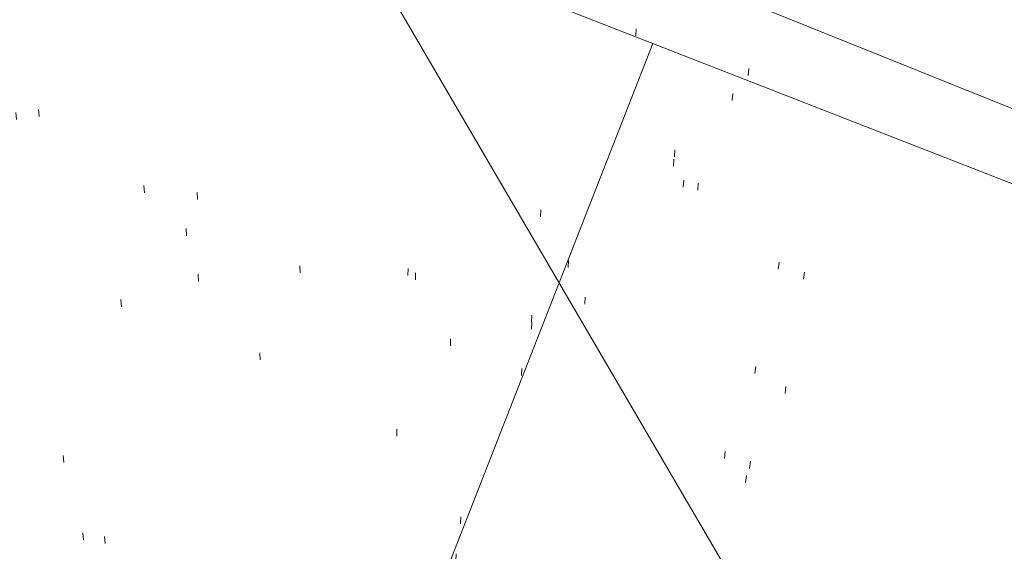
# Model space of a CAD drawing. Extents: x 413123 to 1465301, y 377724 to 504150.
# Tile 64 of 256: x 1463254.97 to 1463268.89, y 433248.48 to 433256. Entities that reach past the tile are written whole.
import ezdxf

# ---------------------------------------------------------------- set-up
doc = ezdxf.new("R2010")
doc.units = 0
doc.header["$MEASUREMENT"] = 0
for name, pattern in [('DGN Style 1', [8.732639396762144, 0.01453018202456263, -8.71810921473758]), ('DGN Style 3', [20.34225483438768, 14.53018202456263, -5.812072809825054]), ('DGN Style 5', [10.171127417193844, 4.35905460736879, -5.812072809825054]), ('gasex', [0]), ('ohcombex', [0])]:
    doc.linetypes.add(name, pattern=pattern)
for name, color, linetype, lineweight in [('DR_X_Storm_Sewer', 151, 'DGN Style 5', 0), ('PV_X_Curb', 120, 'DGN Style 1', 0), ('PV_X_EOP', 7, 'DGN Style 3', 0), ('UT_X_Gas', 40, 'gasex', 0), ('UT_X_Overhead_Combined', 30, 'ohcombex', 0)]:
    doc.layers.add(name, color=color, linetype=linetype, lineweight=lineweight)
doc.layers.add('SV_Observation (Construction)', color=97, linetype='DGN Style 1', lineweight=0, transparency=0.9)

msp = doc.modelspace()

# ---------------------------------------------------------------- linework, layer by layer
at = {"layer": 'DR_X_Storm_Sewer', "ltscale": 2}
msp.add_line((1463382.422141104, 433209.0122019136, 571.8282416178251), (1463142.909427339, 433305.5797169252, 571.8282416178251), dxfattribs=at)
at = {"layer": 'DR_X_Storm_Sewer'}
msp.add_line((1463257.43773802, 433261.03193760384, 571.4172771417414), (1463253.7296600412, 433250.74409404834, 571.4172771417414), dxfattribs=at)
at = {"layer": 'PV_X_Curb'}
for points, knots in [([(1463034.114341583, 433358.5354235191, 570.967442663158), (1463034.382762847, 433357.8525596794, 570.9829174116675), (1463034.902669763, 433356.6746703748, 570.9791408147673), (1463036.322057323, 433354.5205973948, 570.6849760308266), (1463037.748960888, 433352.2020754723, 570.6878951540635), (1463040.018756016, 433349.1857511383, 570.9427811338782), (1463042.639031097, 433346.7780487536, 570.7955674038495), (1463044.970687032, 433345.5933757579, 570.8824061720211), (1463045.921303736, 433345.2188641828, 570.878208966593), (1463051.106075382, 433343.1762354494, 570.8553169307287), (1463056.290847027, 433341.1336067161, 570.8324248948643), (1463061.475618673, 433339.0909779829, 570.809532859), (1463062.018547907, 433338.9041474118, 570.7725412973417), (1463062.561477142, 433338.7173168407, 570.7355497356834), (1463063.104406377, 433338.5304862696, 570.6985581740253), (1463069.657625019, 433335.9461940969, 570.7210719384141), (1463076.21084366, 433333.3619019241, 570.7435857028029), (1463082.764062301, 433330.7776097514, 570.7660994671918), (1463087.246478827, 433329.0023655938, 570.8028168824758), (1463091.728895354, 433327.2271214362, 570.8395342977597), (1463096.211311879, 433325.4518772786, 570.8762517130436), (1463096.878442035, 433325.1897515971, 570.9638925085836), (1463097.545572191, 433324.9276259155, 571.0515333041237), (1463098.212702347, 433324.6655002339, 571.1391740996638), (1463104.831686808, 433322.094946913, 571.1640382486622), (1463111.45067127, 433319.524393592, 571.1889023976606), (1463118.069655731, 433316.953840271, 571.2137665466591), (1463125.957183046, 433313.9138789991, 571.1851535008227), (1463133.844710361, 433310.8739177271, 571.1565404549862), (1463141.732237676, 433307.8339564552, 571.1279274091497), (1463145.767175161, 433306.241790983, 571.1313455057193), (1463149.802112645, 433304.6496255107, 571.134763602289), (1463153.83705013, 433303.0574600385, 571.1381816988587), (1463154.355066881, 433302.8054079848, 571.0924572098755), (1463154.873083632, 433302.5533559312, 571.0467327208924), (1463155.391100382, 433302.3013038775, 571.0010082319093), (1463159.740180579, 433300.5574304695, 571.007755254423), (1463164.089260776, 433298.8135570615, 571.0145022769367), (1463168.438340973, 433297.0696836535, 571.0212492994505), (1463173.76020955, 433294.9893866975, 571.0517121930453), (1463179.082078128, 433292.9090897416, 571.0821750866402), (1463184.403946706, 433290.8287927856, 571.1126379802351), (1463184.927832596, 433290.6024130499, 571.183469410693), (1463185.451718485, 433290.3760333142, 571.254300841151), (1463185.975604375, 433290.1496535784, 571.3251322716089), (1463193.283059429, 433287.4009373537, 571.3274320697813), (1463200.590514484, 433284.6522211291, 571.3297318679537), (1463207.897969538, 433281.9035049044, 571.3320316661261), (1463214.611583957, 433279.3049910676, 571.3660593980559), (1463221.325198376, 433276.7064772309, 571.4000871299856), (1463228.038812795, 433274.1079633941, 571.4341148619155), (1463234.876881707, 433271.4003319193, 571.5030017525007), (1463241.714950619, 433268.6927004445, 571.5718886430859), (1463248.553019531, 433265.9850689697, 571.6407755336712), (1463252.53367608, 433264.4224603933, 571.6987979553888), (1463256.514332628, 433262.8598518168, 571.7568203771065), (1463260.494989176, 433261.2972432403, 571.8148427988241), (1463261.18962272, 433261.0748617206, 571.7422662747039), (1463261.884256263, 433260.8524802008, 571.6696897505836), (1463262.578889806, 433260.6300986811, 571.5971132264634), (1463267.974277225, 433258.4984942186, 571.5913249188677), (1463273.369664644, 433256.3668897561, 571.5855366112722), (1463278.765052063, 433254.2352852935, 571.5797483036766), (1463284.039124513, 433252.1341649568, 571.626583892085), (1463289.313196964, 433250.0330446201, 571.6734194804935), (1463294.587269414, 433247.9319242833, 571.7202550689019), (1463295.147837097, 433247.7325865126, 571.8045569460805), (1463295.70840478, 433247.533248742, 571.8888588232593), (1463296.268972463, 433247.3339109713, 571.9731607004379), (1463303.262539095, 433244.6091737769, 572.0038664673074), (1463310.256105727, 433241.8844365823, 572.034572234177), (1463317.249672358, 433239.1596993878, 572.0652780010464), (1463324.8255847, 433236.206749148, 572.1003223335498), (1463332.401497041, 433233.2537989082, 572.1353666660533), (1463339.977409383, 433230.3008486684, 572.1704109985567), (1463346.624217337, 433227.6724527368, 572.1699621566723), (1463353.271025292, 433225.044056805, 572.1695133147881), (1463359.917833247, 433222.4156608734, 572.1690644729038), (1463363.666535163, 433220.9685334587, 572.1740861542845), (1463367.415237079, 433219.521406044, 572.1791078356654), (1463371.163938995, 433218.0742786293, 572.1841295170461), (1463371.754596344, 433217.8301906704, 572.1047293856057), (1463372.345253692, 433217.5861027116, 572.0253292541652), (1463372.935911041, 433217.3420147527, 571.9459291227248), (1463380.338603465, 433214.4611246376, 571.9041823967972), (1463387.741295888, 433211.5802345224, 571.8624356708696), (1463395.143988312, 433208.6993444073, 571.8206889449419), (1463403.121855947, 433205.5721027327, 571.8539167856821), (1463411.099723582, 433202.4448610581, 571.8871446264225), (1463419.077591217, 433199.3176193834, 571.9203724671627), (1463419.407565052, 433199.1647159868, 571.9396248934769), (1463419.737538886, 433199.0118125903, 571.9588773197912), (1463420.067512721, 433198.8589091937, 571.9781297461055)], [0, 0, 0, 0, 0.004163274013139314, 0.007301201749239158, 0.0146979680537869, 0.01957460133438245, 0.02877745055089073, 0.03448275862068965, 0.03448275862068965, 0.03448275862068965, 0.06896551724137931, 0.06896551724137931, 0.06896551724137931, 0.1034482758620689, 0.1034482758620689, 0.1034482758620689, 0.1379310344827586, 0.1379310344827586, 0.1379310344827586, 0.1724137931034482, 0.1724137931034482, 0.1724137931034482, 0.2068965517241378, 0.2068965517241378, 0.2068965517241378, 0.2413793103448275, 0.2413793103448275, 0.2413793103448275, 0.2758620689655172, 0.2758620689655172, 0.2758620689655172, 0.3103448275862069, 0.3103448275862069, 0.3103448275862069, 0.3448275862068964, 0.3448275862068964, 0.3448275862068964, 0.3793103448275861, 0.3793103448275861, 0.3793103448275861, 0.4137931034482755, 0.4137931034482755, 0.4137931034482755, 0.4482758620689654, 0.4482758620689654, 0.4482758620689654, 0.4827586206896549, 0.4827586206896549, 0.4827586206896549, 0.5172413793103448, 0.5172413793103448, 0.5172413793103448, 0.5517241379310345, 0.5517241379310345, 0.5517241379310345, 0.5862068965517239, 0.5862068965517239, 0.5862068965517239, 0.6206896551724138, 0.6206896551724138, 0.6206896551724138, 0.6551724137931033, 0.6551724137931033, 0.6551724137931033, 0.6896551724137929, 0.6896551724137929, 0.6896551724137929, 0.7241379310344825, 0.7241379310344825, 0.7241379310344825, 0.7586206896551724, 0.7586206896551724, 0.7586206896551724, 0.7931034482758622, 0.7931034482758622, 0.7931034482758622, 0.8275862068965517, 0.8275862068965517, 0.8275862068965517, 0.8620689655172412, 0.8620689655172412, 0.8620689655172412, 0.8965517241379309, 0.8965517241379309, 0.8965517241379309, 0.9310344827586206, 0.9310344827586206, 0.9310344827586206, 0.9655172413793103, 0.9655172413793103, 0.9655172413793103, 1, 1, 1, 1]), ([(1463694.730807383, 433042.1012902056, 573.2000085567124), (1463688.122071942, 433044.6665198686, 573.2117681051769), (1463681.5133365, 433047.2317495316, 573.2235276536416), (1463674.904601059, 433049.7969791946, 573.2352872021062), (1463669.906627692, 433051.7384291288, 573.2422034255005), (1463664.908654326, 433053.679879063, 573.249119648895), (1463659.910680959, 433055.6213289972, 573.2560358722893), (1463659.31440991, 433055.8530469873, 573.3282538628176), (1463658.718138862, 433056.0847649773, 573.400471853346), (1463658.121867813, 433056.3164829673, 573.4726898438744), (1463656.811811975, 433056.8455353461, 573.4691755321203), (1463655.501756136, 433057.3745877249, 573.4656612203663), (1463654.191700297, 433057.9036401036, 573.4621469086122), (1463647.078403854, 433060.7016199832, 573.4311409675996), (1463639.965107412, 433063.4995998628, 573.4001350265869), (1463632.851810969, 433066.2975797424, 573.3691290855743), (1463626.603526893, 433068.7760307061, 573.3262890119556), (1463620.355242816, 433071.25448167, 573.2834489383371), (1463614.10695874, 433073.7329326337, 573.2406088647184), (1463606.821724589, 433076.5483492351, 573.1778320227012), (1463599.536490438, 433079.3637658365, 573.1150551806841), (1463592.251256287, 433082.1791824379, 573.052278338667), (1463585.048675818, 433085.0513616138, 572.9767093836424), (1463577.846095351, 433087.9235407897, 572.901140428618), (1463570.643514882, 433090.7957199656, 572.8255714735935), (1463568.520856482, 433091.6009161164, 572.8136526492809), (1463566.398198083, 433092.4061122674, 572.8017338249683), (1463564.275539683, 433093.2113084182, 572.7898150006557), (1463563.658286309, 433093.4932407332, 572.723361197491), (1463563.041032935, 433093.7751730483, 572.6569073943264), (1463562.423779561, 433094.0571053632, 572.5904535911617), (1463557.897842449, 433095.8076798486, 572.5495712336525), (1463553.371905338, 433097.5582543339, 572.5086888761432), (1463548.845968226, 433099.3088288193, 572.4678065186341), (1463541.746736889, 433102.0973839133, 572.4116307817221), (1463534.647505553, 433104.8859390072, 572.3554550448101), (1463527.548274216, 433107.6744941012, 572.2992793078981), (1463527.099574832, 433107.8541490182, 572.3819727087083), (1463526.650875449, 433108.0338039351, 572.4646661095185), (1463526.202176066, 433108.2134588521, 572.5473595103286), (1463518.442801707, 433111.2934591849, 572.5872886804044), (1463510.683427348, 433114.3734595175, 572.6272178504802), (1463502.924052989, 433117.4534598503, 572.6671470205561), (1463495.101662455, 433120.5759616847, 572.6180249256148), (1463487.279271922, 433123.6984635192, 572.5689028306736), (1463479.456881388, 433126.8209653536, 572.5197807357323), (1463474.540841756, 433128.7396558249, 572.5305568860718), (1463469.624802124, 433130.6583462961, 572.5413330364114), (1463464.708762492, 433132.5770367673, 572.5521091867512), (1463464.15178183, 433132.7738995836, 572.4839343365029), (1463463.594801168, 433132.9707623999, 572.4157594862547), (1463463.037820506, 433133.1676252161, 572.3475846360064), (1463455.395093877, 433136.1460172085, 572.2965798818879), (1463447.752367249, 433139.1244092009, 572.2455751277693), (1463440.10964062, 433142.1028011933, 572.1945703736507), (1463439.463345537, 433142.3911085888, 572.2249332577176), (1463438.817050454, 433142.6794159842, 572.2552961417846), (1463438.170755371, 433142.9677233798, 572.2856590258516), (1463431.589276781, 433145.5431962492, 572.3185177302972), (1463425.007798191, 433148.1186691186, 572.351376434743), (1463418.4263196, 433150.6941419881, 572.3842351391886), (1463413.565512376, 433152.6091060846, 572.3506952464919), (1463408.704705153, 433154.5240701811, 572.3171553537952), (1463403.843897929, 433156.4390342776, 572.2836154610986), (1463402.295983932, 433157.0721267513, 572.2966227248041), (1463400.748069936, 433157.7052192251, 572.3096299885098), (1463399.20015594, 433158.3383116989, 572.3226372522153), (1463398.571326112, 433158.6030358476, 572.2531442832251), (1463397.942496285, 433158.8677599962, 572.1836513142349), (1463397.313666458, 433159.1324841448, 572.1141583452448), (1463389.499427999, 433162.1494767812, 572.1431257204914), (1463381.68518954, 433165.1664694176, 572.172093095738), (1463373.87095108, 433168.1834620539, 572.2010604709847), (1463373.202610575, 433168.4242856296, 572.2485422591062), (1463372.53427007, 433168.6651092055, 572.2960240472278), (1463371.865929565, 433168.9059327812, 572.3435058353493), (1463366.852918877, 433170.8940812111, 572.309207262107), (1463361.839908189, 433172.882229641, 572.2749086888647), (1463356.826897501, 433174.8703780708, 572.2406101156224), (1463350.263613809, 433177.4130764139, 572.2105829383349), (1463343.700330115, 433179.955774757, 572.1805557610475), (1463337.137046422, 433182.4984731, 572.1505285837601), (1463332.732110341, 433184.1753668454, 572.1399057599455), (1463328.327174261, 433185.8522605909, 572.129282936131), (1463323.922238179, 433187.5291543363, 572.1186601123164), (1463323.550514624, 433187.6736224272, 572.0672464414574), (1463323.17879107, 433187.8180905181, 572.0158327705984), (1463322.807067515, 433187.9625586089, 571.9644190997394), (1463314.242457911, 433191.4677850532, 571.9189611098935), (1463305.677848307, 433194.9730114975, 571.8735031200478), (1463297.113238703, 433198.4782379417, 571.8280451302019), (1463296.447798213, 433198.6498683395, 571.8729159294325), (1463295.782357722, 433198.8214987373, 571.917786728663), (1463295.116917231, 433198.9931291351, 571.9626575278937), (1463288.43623397, 433201.6173953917, 571.9595616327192), (1463281.755550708, 433204.2416616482, 571.9564657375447), (1463275.074867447, 433206.8659279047, 571.9533698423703), (1463270.698621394, 433208.5836220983, 571.955071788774), (1463266.322375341, 433210.3013162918, 571.9567737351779), (1463261.946129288, 433212.0190104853, 571.9584756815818), (1463261.255964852, 433212.2907585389, 571.8814296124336), (1463260.565800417, 433212.5625065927, 571.8043835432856), (1463259.875635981, 433212.8342546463, 571.7273374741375), (1463253.221984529, 433215.4661261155, 571.684237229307), (1463246.568333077, 433218.0979975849, 571.6411369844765), (1463239.914681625, 433220.7298690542, 571.5980367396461), (1463232.697418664, 433223.5591135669, 571.584901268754), (1463225.480155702, 433226.3883580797, 571.5717657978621), (1463218.262892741, 433229.2176025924, 571.5586303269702), (1463212.689928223, 433231.3845503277, 571.501804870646), (1463207.116963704, 433233.5514980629, 571.4449794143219), (1463201.543999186, 433235.7184457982, 571.3881539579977), (1463197.702392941, 433237.2969398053, 571.3824755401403), (1463193.860786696, 433238.8754338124, 571.376797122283), (1463190.01918045, 433240.4539278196, 571.3711187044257), (1463189.420555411, 433240.6641899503, 571.4587546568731), (1463188.821930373, 433240.874452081, 571.5463906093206), (1463188.223305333, 433241.0847142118, 571.6340265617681), (1463185.054584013, 433242.3131517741, 571.6250500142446), (1463181.885862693, 433243.5415893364, 571.6160734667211), (1463178.717141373, 433244.7700268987, 571.6070969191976), (1463171.181422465, 433247.7347391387, 571.5342143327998), (1463163.645703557, 433250.6994513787, 571.4613317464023), (1463156.10998465, 433253.6641636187, 571.3884491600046), (1463148.761307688, 433256.5197229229, 571.322577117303), (1463141.412630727, 433259.3752822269, 571.2567050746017), (1463134.063953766, 433262.2308415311, 571.1908330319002), (1463126.984343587, 433264.9936274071, 571.2120531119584), (1463119.904733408, 433267.756413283, 571.2332731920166), (1463112.82512323, 433270.519199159, 571.2544932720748), (1463106.948373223, 433272.8554993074, 571.272380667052), (1463101.071623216, 433275.1917994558, 571.290268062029), (1463095.19487321, 433277.5280996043, 571.3081554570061), (1463087.382378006, 433280.5556578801, 571.2445784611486), (1463079.569882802, 433283.583216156, 571.1810014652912), (1463071.757387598, 433286.6107744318, 571.1174244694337), (1463067.011834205, 433288.4980060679, 571.0790224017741), (1463062.266280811, 433290.385237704, 571.0406203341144), (1463057.520727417, 433292.27246934, 571.0022182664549), (1463052.596696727, 433294.1302708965, 570.9741905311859), (1463047.672666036, 433295.988072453, 570.946162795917), (1463042.748635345, 433297.8458740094, 570.9181350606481), (1463040.996474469, 433298.028892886, 570.6600759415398), (1463037.884741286, 433298.0614564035, 570.3732611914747), (1463033.533792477, 433297.4811137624, 570.213053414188), (1463028.578927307, 433295.8351240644, 570.8846791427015), (1463025.750437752, 433293.3300609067, 570.5443428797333), (1463024.222435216, 433291.00068514, 570.5092220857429), (1463023.412434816, 433289.7658735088, 570.490604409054), (1463022.602434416, 433288.5310618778, 570.4719867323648), (1463021.792434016, 433287.2962502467, 570.4533690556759), (1463021.001432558, 433285.3732457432, 570.5012869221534), (1463020.2104311, 433283.4502412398, 570.549204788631), (1463019.419429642, 433281.5272367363, 570.5971226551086), (1463018.531487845, 433279.3825151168, 570.6481372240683), (1463017.643546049, 433277.2377934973, 570.6991517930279), (1463016.755604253, 433275.0930718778, 570.7501663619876), (1463014.741467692, 433270.0950215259, 570.9656913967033), (1463012.727331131, 433265.096971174, 571.181216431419), (1463010.71319457, 433260.0989208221, 571.3967414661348)], [0, 0, 0, 0, 0.01923076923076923, 0.01923076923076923, 0.01923076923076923, 0.03846153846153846, 0.03846153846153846, 0.03846153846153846, 0.05769230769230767, 0.05769230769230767, 0.05769230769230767, 0.07692307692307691, 0.07692307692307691, 0.07692307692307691, 0.09615384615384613, 0.09615384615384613, 0.09615384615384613, 0.1153846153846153, 0.1153846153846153, 0.1153846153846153, 0.1346153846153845, 0.1346153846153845, 0.1346153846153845, 0.1538461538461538, 0.1538461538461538, 0.1538461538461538, 0.1730769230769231, 0.1730769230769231, 0.1730769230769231, 0.1923076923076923, 0.1923076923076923, 0.1923076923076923, 0.2115384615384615, 0.2115384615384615, 0.2115384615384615, 0.2307692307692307, 0.2307692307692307, 0.2307692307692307, 0.25, 0.25, 0.25, 0.269230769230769, 0.269230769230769, 0.269230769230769, 0.2884615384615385, 0.2884615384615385, 0.2884615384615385, 0.3076923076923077, 0.3076923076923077, 0.3076923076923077, 0.3269230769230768, 0.3269230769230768, 0.3269230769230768, 0.3461538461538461, 0.3461538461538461, 0.3461538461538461, 0.3653846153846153, 0.3653846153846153, 0.3653846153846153, 0.3846153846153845, 0.3846153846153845, 0.3846153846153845, 0.4038461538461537, 0.4038461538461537, 0.4038461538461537, 0.423076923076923, 0.423076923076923, 0.423076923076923, 0.4423076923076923, 0.4423076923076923, 0.4423076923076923, 0.4615384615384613, 0.4615384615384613, 0.4615384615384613, 0.4807692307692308, 0.4807692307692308, 0.4807692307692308, 0.5, 0.5, 0.5, 0.5192307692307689, 0.5192307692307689, 0.5192307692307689, 0.538461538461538, 0.538461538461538, 0.538461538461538, 0.5576923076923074, 0.5576923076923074, 0.5576923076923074, 0.576923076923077, 0.576923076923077, 0.576923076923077, 0.5961538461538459, 0.5961538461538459, 0.5961538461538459, 0.6153846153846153, 0.6153846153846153, 0.6153846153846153, 0.6346153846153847, 0.6346153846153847, 0.6346153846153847, 0.6538461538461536, 0.6538461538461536, 0.6538461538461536, 0.673076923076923, 0.673076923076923, 0.673076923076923, 0.6923076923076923, 0.6923076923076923, 0.6923076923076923, 0.7115384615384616, 0.7115384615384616, 0.7115384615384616, 0.7307692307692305, 0.7307692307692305, 0.7307692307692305, 0.7499999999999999, 0.7499999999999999, 0.7499999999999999, 0.7692307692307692, 0.7692307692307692, 0.7692307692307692, 0.7884615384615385, 0.7884615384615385, 0.7884615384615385, 0.8076923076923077, 0.8076923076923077, 0.8076923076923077, 0.826923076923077, 0.826923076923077, 0.826923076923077, 0.846153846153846, 0.846153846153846, 0.846153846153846, 0.8653846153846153, 0.8653846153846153, 0.8653846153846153, 0.8846153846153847, 0.8846153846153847, 0.8846153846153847, 0.9038461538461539, 0.9038461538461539, 0.9038461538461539, 0.9087225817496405, 0.9125585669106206, 0.9159702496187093, 0.9230769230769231, 0.9230769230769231, 0.9230769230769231, 0.9423076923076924, 0.9423076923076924, 0.9423076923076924, 0.9615384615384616, 0.9615384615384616, 0.9615384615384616, 0.9807692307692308, 0.9807692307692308, 0.9807692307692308, 1, 1, 1, 1])]:
    msp.add_open_spline(points, degree=3, knots=knots, dxfattribs=at)
at = {"layer": 'PV_X_EOP'}
for points, knots in [([(1463033.539703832, 433358.668730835, 570.9312826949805), (1463033.78085339, 433357.7791180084, 570.9319642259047), (1463034.311810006, 433356.414696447, 570.9129230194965), (1463035.936664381, 433354.210215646, 570.7574772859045), (1463037.392149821, 433351.9520015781, 570.7191112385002), (1463039.598433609, 433348.7987445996, 570.7996873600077), (1463042.441302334, 433346.5539274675, 570.6747714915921), (1463044.712350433, 433345.0075174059, 570.6881225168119), (1463045.691659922, 433344.6760572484, 570.6008205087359), (1463046.330306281, 433344.4598990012, 570.5438874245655), (1463046.96895264, 433344.243740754, 570.486954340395), (1463047.607598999, 433344.0275825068, 570.4300212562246), (1463047.46569072, 433343.5095853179, 570.4737916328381), (1463047.32378244, 433342.9915881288, 570.5175620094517), (1463047.181874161, 433342.4735909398, 570.5613323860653), (1463047.962688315, 433342.1715041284, 570.5523071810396), (1463048.74350247, 433341.8694173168, 570.5432819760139), (1463049.524316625, 433341.5673305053, 570.5342567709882), (1463049.723445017, 433342.0454324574, 570.5031497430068), (1463049.92257341, 433342.5235344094, 570.4720427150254), (1463050.121701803, 433343.0016363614, 570.4409356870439), (1463054.363252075, 433341.3299102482, 570.4898514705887), (1463058.604802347, 433339.658184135, 570.5387672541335), (1463062.84635262, 433337.9864580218, 570.5876830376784), (1463069.380437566, 433335.4247592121, 570.6248076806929), (1463075.914522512, 433332.8630604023, 570.6619323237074), (1463082.448607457, 433330.3013615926, 570.699056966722), (1463087.637972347, 433328.22388055, 570.7205322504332), (1463092.827337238, 433326.1463995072, 570.7420075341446), (1463098.016702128, 433324.0689184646, 570.7634828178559), (1463104.657268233, 433321.5116641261, 570.769767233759), (1463111.297834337, 433318.9544097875, 570.7760516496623), (1463117.938400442, 433316.3971554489, 570.7823360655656), (1463125.924840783, 433313.2674390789, 570.73748834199), (1463133.911281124, 433310.1377227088, 570.6926406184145), (1463141.897721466, 433307.0080063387, 570.647792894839), (1463141.717745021, 433306.5125578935, 570.6799613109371), (1463141.537768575, 433306.0171094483, 570.7121297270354), (1463141.35779213, 433305.5216610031, 570.7442981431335), (1463142.229950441, 433305.2201381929, 570.7485050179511), (1463143.102108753, 433304.9186153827, 570.7527118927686), (1463143.974267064, 433304.6170925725, 570.7569187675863), (1463144.185348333, 433305.0788176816, 570.735481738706), (1463144.396429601, 433305.5405427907, 570.7140447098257), (1463144.607510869, 433306.0022678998, 570.6926076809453), (1463147.58473388, 433304.8543661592, 570.7341019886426), (1463150.56195689, 433303.7064644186, 570.7755962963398), (1463153.539179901, 433302.558562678, 570.817090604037), (1463158.44037952, 433300.5705139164, 570.826934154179), (1463163.341579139, 433298.5824651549, 570.8367777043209), (1463168.242778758, 433296.5944163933, 570.8466212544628), (1463174.091388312, 433294.2251577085, 570.8787504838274), (1463179.939997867, 433291.8558990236, 570.9108797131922), (1463185.788607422, 433289.4866403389, 570.9430089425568), (1463193.090936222, 433286.8080451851, 571.0096381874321), (1463200.393265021, 433284.1294500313, 571.0762674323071), (1463207.695593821, 433281.4508548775, 571.1428966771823), (1463214.34865388, 433278.828976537, 571.1804566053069), (1463221.001713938, 433276.2070981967, 571.2180165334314), (1463227.654773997, 433273.5852198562, 571.2555764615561), (1463234.593717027, 433270.8614597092, 571.311327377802), (1463241.532660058, 433268.1376995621, 571.3670782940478), (1463248.471603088, 433265.413939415, 571.4228292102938), (1463251.006317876, 433264.4249023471, 571.4376305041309), (1463253.541032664, 433263.4358652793, 571.452431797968), (1463256.075747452, 433262.4468282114, 571.4672330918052), (1463255.94008792, 433261.9072334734, 571.4705339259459), (1463255.804428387, 433261.3676387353, 571.4738347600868), (1463255.668768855, 433260.8280439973, 571.4771355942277), (1463256.445551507, 433260.5848901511, 571.4871075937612), (1463257.222334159, 433260.3417363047, 571.4970795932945), (1463257.999116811, 433260.0985824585, 571.507051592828), (1463258.226294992, 433260.5106164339, 571.4958264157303), (1463258.453473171, 433260.9226504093, 571.4846012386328), (1463258.680651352, 433261.3346843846, 571.4733760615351), (1463259.925804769, 433260.8493021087, 571.4829525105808), (1463261.170958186, 433260.3639198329, 571.4925289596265), (1463262.416111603, 433259.878537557, 571.5021054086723), (1463267.791649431, 433257.7869022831, 571.5241727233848), (1463273.167187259, 433255.6952670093, 571.5462400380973), (1463278.542725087, 433253.6036317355, 571.5683073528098), (1463284.352399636, 433251.3217999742, 571.5814787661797), (1463290.162074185, 433249.039968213, 571.5946501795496), (1463295.971748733, 433246.7581364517, 571.6078215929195), (1463302.949122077, 433244.0521724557, 571.6351321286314), (1463309.926495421, 433241.3462084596, 571.6624426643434), (1463316.903868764, 433238.6402444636, 571.6897532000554), (1463324.563747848, 433235.6405621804, 571.7285381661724), (1463332.223626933, 433232.6408798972, 571.7673231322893), (1463339.883506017, 433229.641197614, 571.8061080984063), (1463346.449952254, 433227.0690864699, 571.8205958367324), (1463353.01639849, 433224.4969753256, 571.8350835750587), (1463359.582844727, 433221.9248641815, 571.8495713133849), (1463363.961849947, 433220.2403229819, 571.8408310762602), (1463368.340855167, 433218.5557817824, 571.8320908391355), (1463372.719860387, 433216.8712405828, 571.8233506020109), (1463380.126525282, 433213.9587859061, 571.7905530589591), (1463387.533190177, 433211.0463312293, 571.7577555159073), (1463394.939855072, 433208.1338765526, 571.7249579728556), (1463402.425974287, 433205.1637758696, 571.7534560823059), (1463409.912093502, 433202.1936751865, 571.7819541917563), (1463417.398212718, 433199.2235745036, 571.8104523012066), (1463417.229394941, 433198.7682275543, 571.8194733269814), (1463417.060577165, 433198.3128806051, 571.8284943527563), (1463416.891759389, 433197.8575336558, 571.8375153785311), (1463417.692446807, 433197.4966240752, 571.8487103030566), (1463418.493134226, 433197.1357144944, 571.859905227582), (1463419.293821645, 433196.7748049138, 571.8711001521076), (1463419.475032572, 433197.247288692, 571.8477905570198), (1463419.6562435, 433197.7197724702, 571.8244809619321), (1463419.837454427, 433198.1922562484, 571.8011713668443), (1463419.83781155, 433198.2226624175, 571.7953862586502), (1463419.838168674, 433198.2530685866, 571.789601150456), (1463419.838525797, 433198.2834747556, 571.7838160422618)], [0, 0, 0, 0, 0.003968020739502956, 0.006425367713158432, 0.01199892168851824, 0.01581541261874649, 0.02326256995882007, 0.02777777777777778, 0.02777777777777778, 0.02777777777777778, 0.05555555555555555, 0.05555555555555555, 0.05555555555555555, 0.08333333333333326, 0.08333333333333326, 0.08333333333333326, 0.1111111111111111, 0.1111111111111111, 0.1111111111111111, 0.1388888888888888, 0.1388888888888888, 0.1388888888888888, 0.1666666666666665, 0.1666666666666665, 0.1666666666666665, 0.1944444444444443, 0.1944444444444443, 0.1944444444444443, 0.2222222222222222, 0.2222222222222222, 0.2222222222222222, 0.25, 0.25, 0.25, 0.2777777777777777, 0.2777777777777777, 0.2777777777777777, 0.3055555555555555, 0.3055555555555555, 0.3055555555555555, 0.333333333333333, 0.333333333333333, 0.333333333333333, 0.3611111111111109, 0.3611111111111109, 0.3611111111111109, 0.3888888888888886, 0.3888888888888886, 0.3888888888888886, 0.4166666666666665, 0.4166666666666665, 0.4166666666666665, 0.4444444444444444, 0.4444444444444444, 0.4444444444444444, 0.472222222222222, 0.472222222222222, 0.472222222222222, 0.5, 0.5, 0.5, 0.5277777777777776, 0.5277777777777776, 0.5277777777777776, 0.5555555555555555, 0.5555555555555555, 0.5555555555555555, 0.5833333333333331, 0.5833333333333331, 0.5833333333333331, 0.6111111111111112, 0.6111111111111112, 0.6111111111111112, 0.638888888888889, 0.638888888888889, 0.638888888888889, 0.6666666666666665, 0.6666666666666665, 0.6666666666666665, 0.6944444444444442, 0.6944444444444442, 0.6944444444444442, 0.722222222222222, 0.722222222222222, 0.722222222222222, 0.7499999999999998, 0.7499999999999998, 0.7499999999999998, 0.7777777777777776, 0.7777777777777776, 0.7777777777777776, 0.8055555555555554, 0.8055555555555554, 0.8055555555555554, 0.8333333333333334, 0.8333333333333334, 0.8333333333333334, 0.861111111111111, 0.861111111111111, 0.861111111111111, 0.8888888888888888, 0.8888888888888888, 0.8888888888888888, 0.9166666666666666, 0.9166666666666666, 0.9166666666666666, 0.9444444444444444, 0.9444444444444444, 0.9444444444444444, 0.9722222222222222, 0.9722222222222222, 0.9722222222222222, 1, 1, 1, 1]), ([(1463695.37345491, 433042.3269481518, 573.2056029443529), (1463695.118355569, 433042.4173281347, 573.1929567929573), (1463694.863256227, 433042.5077081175, 573.1803106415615), (1463694.608156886, 433042.5980881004, 573.1676644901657), (1463688.127196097, 433045.133574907, 573.1638691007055), (1463681.646235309, 433047.6690617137, 573.1600737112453), (1463675.165274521, 433050.2045485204, 573.1562783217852), (1463668.255959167, 433052.9440202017, 573.1540820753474), (1463661.346643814, 433055.6834918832, 573.1518858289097), (1463654.437328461, 433058.4229635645, 573.149689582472), (1463647.338400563, 433061.2071824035, 573.1301154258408), (1463640.239472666, 433063.9914012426, 573.1105412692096), (1463633.140544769, 433066.7756200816, 573.0909671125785), (1463626.823799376, 433069.2202639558, 573.0453158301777), (1463620.507053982, 433071.6649078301, 572.999664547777), (1463614.190308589, 433074.1095517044, 572.9540132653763), (1463606.930945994, 433076.9629614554, 572.8967218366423), (1463599.671583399, 433079.8163712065, 572.8394304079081), (1463592.412220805, 433082.6697809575, 572.7821389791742), (1463585.208613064, 433085.5359198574, 572.7224006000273), (1463578.005005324, 433088.4020587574, 572.6626622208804), (1463570.801397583, 433091.2681976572, 572.6029238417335), (1463563.539543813, 433094.1288766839, 572.5195568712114), (1463556.277690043, 433096.9895557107, 572.4361899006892), (1463549.015836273, 433099.8502347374, 572.3528229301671), (1463541.464235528, 433102.896740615, 572.3143753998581), (1463533.912634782, 433105.9432464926, 572.2759278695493), (1463526.361034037, 433108.9897523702, 572.2374803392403), (1463524.510466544, 433109.6486739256, 572.222419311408), (1463522.659899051, 433110.307595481, 572.2073582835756), (1463520.809331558, 433110.9665170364, 572.1922972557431), (1463520.996148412, 433111.478044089, 572.2051758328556), (1463521.182965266, 433111.9895711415, 572.2180544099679), (1463521.36978212, 433112.5010981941, 572.2309329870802), (1463520.520611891, 433112.8412018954, 572.2365752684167), (1463519.671441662, 433113.1813055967, 572.2422175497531), (1463518.822271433, 433113.5214092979, 572.2478598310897), (1463518.644435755, 433113.0349413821, 572.2388127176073), (1463518.466600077, 433112.5484734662, 572.229765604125), (1463518.288764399, 433112.0620055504, 572.2207184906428), (1463514.835464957, 433113.4033588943, 572.2367800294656), (1463511.382165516, 433114.7447122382, 572.2528415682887), (1463507.928866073, 433116.0860655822, 572.2689031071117), (1463493.594865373, 433121.7420238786, 572.2482959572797), (1463479.260864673, 433127.3979821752, 572.2276888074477), (1463464.926863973, 433133.0539404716, 572.2070816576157), (1463449.455525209, 433139.0728186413, 572.1640707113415), (1463433.984186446, 433145.0916968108, 572.1210597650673), (1463418.512847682, 433151.1105749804, 572.0780488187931), (1463413.328996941, 433153.1553309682, 572.0135393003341), (1463408.145146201, 433155.200086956, 571.9490297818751), (1463402.961295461, 433157.2448429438, 571.8845202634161), (1463403.132465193, 433157.7716799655, 571.9190447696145), (1463403.303634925, 433158.2985169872, 571.953569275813), (1463403.474804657, 433158.825354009, 571.9880937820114), (1463402.600267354, 433159.1613721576, 571.9863420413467), (1463401.725730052, 433159.4973903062, 571.984590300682), (1463400.851192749, 433159.8334084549, 571.9828385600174), (1463400.653049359, 433159.3552482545, 571.9439093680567), (1463400.454905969, 433158.8770880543, 571.9049801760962), (1463400.256762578, 433158.3989278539, 571.8660509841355), (1463399.322085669, 433158.774478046, 571.9116587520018), (1463398.387408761, 433159.150028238, 571.9572665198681), (1463397.452731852, 433159.5255784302, 572.0028742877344), (1463389.04126259, 433162.8168634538, 571.9920574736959), (1463380.629793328, 433166.1081484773, 571.9812406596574), (1463372.218324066, 433169.3994335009, 571.9704238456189), (1463367.156032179, 433171.3851717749, 571.9528553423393), (1463362.093740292, 433173.370910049, 571.9352868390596), (1463357.031448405, 433175.3566483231, 571.91771833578), (1463350.485608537, 433177.9162151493, 571.9032139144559), (1463343.93976867, 433180.4757819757, 571.8887094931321), (1463337.393928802, 433183.0353488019, 571.8742050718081), (1463332.955818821, 433184.7683232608, 571.8612483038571), (1463328.517708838, 433186.5012977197, 571.8482915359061), (1463324.079598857, 433188.2342721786, 571.835334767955), (1463307.834725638, 433194.592922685, 571.7755947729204), (1463291.58985242, 433200.9515731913, 571.7158547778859), (1463275.344979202, 433207.3102236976, 571.6561147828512), (1463270.255842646, 433209.3105723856, 571.6395679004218), (1463265.16670609, 433211.3109210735, 571.6230210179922), (1463260.077569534, 433213.3112697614, 571.6064741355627), (1463253.452444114, 433215.9179517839, 571.5595870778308), (1463246.827318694, 433218.5246338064, 571.5127000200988), (1463240.202193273, 433221.1313158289, 571.4658129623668), (1463232.962477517, 433223.9732301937, 571.4532933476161), (1463225.722761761, 433226.8151445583, 571.4407737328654), (1463218.483046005, 433229.6570589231, 571.4282541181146), (1463212.90690448, 433231.8646312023, 571.4088467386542), (1463207.330762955, 433234.0722034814, 571.3894393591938), (1463201.754621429, 433236.2797757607, 571.3700319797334), (1463194.142429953, 433239.2572758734, 571.3409586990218), (1463186.530238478, 433242.2347759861, 571.3118854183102), (1463178.918047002, 433245.2122760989, 571.2828121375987), (1463169.428496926, 433248.9128530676, 571.1919051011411), (1463159.93894685, 433252.6134300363, 571.1009980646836), (1463150.449396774, 433256.314007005, 571.0100910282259), (1463145.077359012, 433258.4557943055, 570.9673048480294), (1463139.70532125, 433260.5975816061, 570.9245186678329), (1463134.333283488, 433262.7393689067, 570.8817324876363), (1463132.297653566, 433263.5246301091, 570.8037126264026), (1463130.262023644, 433264.3098913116, 570.7256927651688), (1463128.226393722, 433265.0951525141, 570.6476729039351), (1463128.413443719, 433265.4813551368, 570.6980714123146), (1463128.600493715, 433265.8675577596, 570.748469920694), (1463128.787543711, 433266.2537603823, 570.7988684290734), (1463127.919822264, 433266.676285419, 570.7925938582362), (1463127.052100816, 433267.0988104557, 570.786319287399), (1463126.184379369, 433267.5213354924, 570.7800447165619), (1463126.004706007, 433267.0870623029, 570.7088488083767), (1463125.825032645, 433266.6527891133, 570.6376529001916), (1463125.645359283, 433266.2185159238, 570.5664569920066), (1463121.458270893, 433267.8591123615, 570.6667666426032), (1463117.271182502, 433269.4997087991, 570.7670762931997), (1463113.084094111, 433271.1403052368, 570.8673859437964), (1463107.189564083, 433273.4271367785, 570.8747985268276), (1463101.295034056, 433275.7139683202, 570.8822111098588), (1463095.400504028, 433278.0007998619, 570.88962369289), (1463087.576983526, 433281.0591137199, 570.8606773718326), (1463079.753463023, 433284.117427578, 570.8317310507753), (1463071.92994252, 433287.175741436, 570.8027847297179), (1463067.216062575, 433289.0371870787, 570.7609532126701), (1463062.502182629, 433290.8986327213, 570.7191216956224), (1463057.788302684, 433292.7600783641, 570.6772901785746), (1463055.438489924, 433293.6549933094, 570.597871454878), (1463053.088677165, 433294.5499082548, 570.5184527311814), (1463050.738864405, 433295.4448232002, 570.4390340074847), (1463050.919405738, 433295.974786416, 570.493206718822), (1463051.099947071, 433296.5047496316, 570.547379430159), (1463051.280488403, 433297.0347128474, 570.6015521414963), (1463050.479713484, 433297.3478403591, 570.5996470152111), (1463049.678938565, 433297.660967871, 570.5977418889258), (1463048.878163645, 433297.9740953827, 570.5958367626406), (1463048.616684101, 433297.4827268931, 570.554312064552), (1463048.355204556, 433296.9913584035, 570.5127873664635), (1463048.093725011, 433296.499989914, 570.471262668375), (1463046.16244202, 433297.1796919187, 570.4532430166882), (1463044.231159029, 433297.8593939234, 570.4352233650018), (1463042.299876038, 433298.5390959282, 570.4172037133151), (1463040.683227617, 433298.6270722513, 570.3881765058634), (1463037.665619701, 433298.5647521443, 570.3323767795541), (1463033.387011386, 433297.9238663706, 570.2772123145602), (1463028.240821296, 433296.3164198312, 570.1397972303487), (1463025.314393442, 433293.7317706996, 570.0019896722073), (1463023.773730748, 433291.3674614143, 569.9858104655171), (1463022.862373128, 433289.9688870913, 569.9762398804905), (1463021.951015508, 433288.5703127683, 569.966669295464), (1463021.039657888, 433287.1717384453, 569.9570987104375)], [0, 0, 0, 0, 0.02083333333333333, 0.02083333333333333, 0.02083333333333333, 0.04166666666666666, 0.04166666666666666, 0.04166666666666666, 0.06249999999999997, 0.06249999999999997, 0.06249999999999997, 0.08333333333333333, 0.08333333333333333, 0.08333333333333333, 0.1041666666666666, 0.1041666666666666, 0.1041666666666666, 0.1249999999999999, 0.1249999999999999, 0.1249999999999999, 0.1458333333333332, 0.1458333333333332, 0.1458333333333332, 0.1666666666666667, 0.1666666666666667, 0.1666666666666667, 0.1875, 0.1875, 0.1875, 0.2083333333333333, 0.2083333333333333, 0.2083333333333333, 0.2291666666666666, 0.2291666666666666, 0.2291666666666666, 0.2499999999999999, 0.2499999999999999, 0.2499999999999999, 0.2708333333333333, 0.2708333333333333, 0.2708333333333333, 0.2916666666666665, 0.2916666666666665, 0.2916666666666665, 0.3125, 0.3125, 0.3125, 0.3333333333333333, 0.3333333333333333, 0.3333333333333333, 0.3541666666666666, 0.3541666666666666, 0.3541666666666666, 0.375, 0.375, 0.375, 0.3958333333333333, 0.3958333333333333, 0.3958333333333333, 0.4166666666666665, 0.4166666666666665, 0.4166666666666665, 0.4374999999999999, 0.4374999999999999, 0.4374999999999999, 0.4583333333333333, 0.4583333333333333, 0.4583333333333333, 0.4791666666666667, 0.4791666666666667, 0.4791666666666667, 0.4999999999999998, 0.4999999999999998, 0.4999999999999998, 0.5208333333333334, 0.5208333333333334, 0.5208333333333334, 0.5416666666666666, 0.5416666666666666, 0.5416666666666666, 0.5624999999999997, 0.5624999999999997, 0.5624999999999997, 0.5833333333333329, 0.5833333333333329, 0.5833333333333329, 0.6041666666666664, 0.6041666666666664, 0.6041666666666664, 0.625, 0.625, 0.625, 0.6458333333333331, 0.6458333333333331, 0.6458333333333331, 0.6666666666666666, 0.6666666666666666, 0.6666666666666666, 0.6875, 0.6875, 0.6875, 0.7083333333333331, 0.7083333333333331, 0.7083333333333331, 0.7291666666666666, 0.7291666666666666, 0.7291666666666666, 0.75, 0.75, 0.75, 0.7708333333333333, 0.7708333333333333, 0.7708333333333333, 0.7916666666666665, 0.7916666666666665, 0.7916666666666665, 0.8125, 0.8125, 0.8125, 0.8333333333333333, 0.8333333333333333, 0.8333333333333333, 0.8541666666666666, 0.8541666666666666, 0.8541666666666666, 0.875, 0.875, 0.875, 0.8958333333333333, 0.8958333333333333, 0.8958333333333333, 0.9166666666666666, 0.9166666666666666, 0.9166666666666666, 0.9375, 0.9375, 0.9375, 0.9583333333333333, 0.9583333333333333, 0.9583333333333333, 0.9631710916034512, 0.9674286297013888, 0.9713421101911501, 0.9791666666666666, 0.9791666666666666, 0.9791666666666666, 1, 1, 1, 1])]:
    msp.add_open_spline(points, degree=3, knots=knots, dxfattribs=at)
at = {"layer": 'SV_Observation (Construction)', "transparency": 33554434}
for p in [(1463251.094123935, 433289.7514442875, 572.6819381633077), (1463251.647050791, 433289.8180976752, 572.1931575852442), (1463261.674403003, 433286.7532276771, 572.2896083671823), (1463260.330080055, 433285.4795994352, 572.2246127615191), (1463251.872777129, 433284.9122764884, 572.3207789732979), (1463252.283989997, 433283.8324677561, 572.612440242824), (1463252.283989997, 433283.8324677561, 572.612440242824), (1463252.830632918, 433283.8038564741, 572.0475665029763), (1463252.830632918, 433283.8038564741, 572.0475665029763), (1463255.942406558, 433279.9642825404, 572.1459927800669), (1463255.687501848, 433279.4480802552, 572.6396256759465), (1463251.668937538, 433278.2543860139, 572.3086632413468), (1463261.780635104, 433275.4163905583, 572.1107537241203), (1463261.780635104, 433275.4163905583, 572.1107537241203), (1463261.678806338, 433274.893706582, 572.5915646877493), (1463261.678806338, 433274.893706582, 572.5915646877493), (1463265.228972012, 433274.0529607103, 572.0477972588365), (1463265.228972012, 433274.0529607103, 572.0477972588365), (1463264.883701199, 433273.4681114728, 572.5452810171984), (1463264.883701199, 433273.4681114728, 572.5452810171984), (1463267.047722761, 433272.8551402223, 572.086925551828), (1463266.753468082, 433272.5093469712, 572.5238508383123), (1463265.853191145, 433271.3011488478, 572.5583352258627), (1463263.101252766, 433270.9309550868, 572.1922335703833), (1463267.735725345, 433270.0910195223, 572.5067791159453), (1463268.23058422, 433269.9306401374, 572.0623534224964), (1463267.344120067, 433268.6194861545, 572.4408659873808), (1463267.344120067, 433268.6194861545, 572.4408659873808), (1463267.947127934, 433268.3163482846, 571.9664801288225), (1463267.947127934, 433268.3163482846, 571.9664801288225), (1463266.798624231, 433267.4314779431, 571.9609461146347), (1463267.297325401, 433267.2750443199, 571.9486841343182), (1463267.228144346, 433267.0777297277, 571.9392309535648), (1463255.186413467, 433265.824023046, 571.7341802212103), (1463255.103765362, 433265.0973163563, 571.7119679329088), (1463264.950284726, 433262.9495195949, 571.7813546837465), (1463264.935707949, 433262.8163687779, 571.6532809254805), (1463264.935707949, 433262.8163687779, 571.6532809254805), (1463256.075747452, 433262.4468282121, 571.4672330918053), (1463265.347726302, 433262.4710925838, 571.6830009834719), (1463265.347726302, 433262.4710925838, 571.6830009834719), (1463258.68065135, 433261.3346843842, 571.4733760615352), (1463263.187121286, 433261.3989846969, 571.7662905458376), (1463260.494989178, 433261.2972432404, 571.8148427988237), (1463256.967359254, 433261.2014776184, 571.417277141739), (1463260.622506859, 433261.2392615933, 571.7947210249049), (1463260.622506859, 433261.2392615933, 571.7947210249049), (1463263.474656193, 433260.8790859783, 571.6044597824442), (1463255.668768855, 433260.8280439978, 571.4771355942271), (1463262.578889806, 433260.6300986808, 571.5971132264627), (1463262.581918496, 433260.5320254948, 571.6059206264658), (1463262.581918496, 433260.5320254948, 571.6059206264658), (1463257.999116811, 433260.0985824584, 571.5070515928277), (1463262.416111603, 433259.8785375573, 571.5021054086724)]:
    msp.add_line(p, (1463260.25624, 433205.5898700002, 572.09), dxfattribs=at)
at = {"layer": 'UT_X_Gas'}
for p, q in [((1462243.224665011, 433654.81415237), (1464219.175898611, 432882.1034091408, 589.4131942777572)), ((1463248.378326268, 433215.9289573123, 571.7448371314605), (1463263.917238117, 433255.6645664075, 571.7448371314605))]:
    msp.add_line(p, q, dxfattribs=at)
at = {"layer": 'UT_X_Overhead_Combined', "extrusion": (-0.001458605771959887, 0.002496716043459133, 0.9999958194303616), "elevation": -480.8628428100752, "flags": 128}
msp.add_lwpolyline([(1463254.381099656, 433267.6483030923), (1463293.241366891, 433201.130914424)], dxfattribs=at)

doc.saveas('drawing.dxf')
